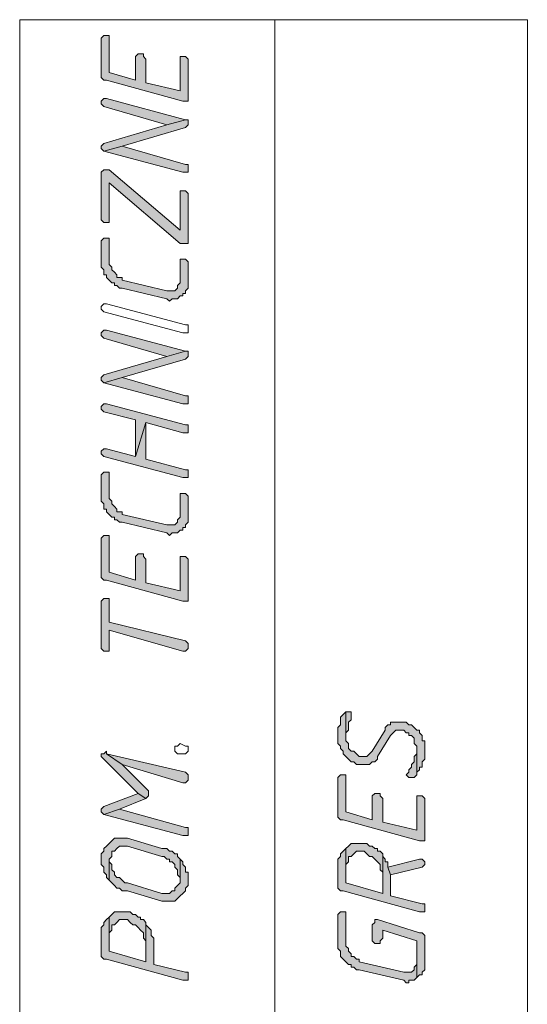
# Model space of a CAD drawing. Header units: inches. Extents: x 1504 to 12593, y -807 to 3183.
# Tile 143 of 256: x 5610 to 5692, y 1303 to 1461. Entities that reach past the tile are written whole.
import ezdxf

# ---------------------------------------------------------------- set-up
doc = ezdxf.new("R2010")
doc.units = ezdxf.units.IN
doc.header["$MEASUREMENT"] = 0
for name, color, linetype in [('at_Entity', 7, 'Continuous'), ('at_Rect', 7, 'Continuous'), ('at_Solid', 7, 'Continuous')]:
    doc.layers.add(name, color=color, linetype=linetype)

msp = doc.modelspace()

# ---------------------------------------------------------------- hatches: boundary and pattern name
at = {"layer": 'at_Solid', "lineweight": 15}
for points in [[(5623.12, 1457.87), (5623.12, 1452.38), (5623.12, 1451.95), (5623.54, 1451.54), (5623.96, 1451.54), (5636.21, 1448.15), (5637.06, 1448.15), (5637.06, 1454.92), (5636.63, 1455.33), (5635.79, 1455.33), (5635.79, 1449.84), (5630.3, 1451.11), (5630.3, 1454.92), (5629.88, 1455.33), (5629.88, 1455.76), (5629.03, 1455.76), (5628.61, 1455.33), (5628.61, 1451.54), (5624.38, 1452.8), (5624.38, 1458.71), (5623.54, 1458.71), (5623.12, 1458.29)], [(5623.12, 1447.73), (5623.54, 1447.31), (5633.68, 1444.36), (5636.63, 1445.2), (5623.96, 1448.58), (5623.54, 1448.58), (5623.12, 1448.15)], [(5623.12, 1440.55), (5623.54, 1440.13), (5626.5, 1440.97), (5636.63, 1443.93), (5637.06, 1444.36), (5637.06, 1444.77), (5637.06, 1445.2), (5636.63, 1445.2), (5633.68, 1444.36), (5623.54, 1441.39), (5623.12, 1440.97)], [(5623.54, 1440.13), (5636.21, 1436.75), (5637.06, 1436.75), (5637.06, 1437.59), (5637.06, 1438.02), (5636.63, 1438.02), (5626.5, 1440.97)], [(5623.12, 1436.33), (5623.12, 1429.15), (5623.54, 1428.72), (5624.38, 1428.72), (5624.38, 1429.15), (5624.38, 1435.06), (5635.79, 1425.34), (5637.06, 1425.34), (5637.06, 1433.37), (5636.63, 1433.79), (5635.79, 1433.79), (5635.79, 1427.46), (5624.38, 1437.17), (5623.54, 1437.17), (5623.12, 1436.75)], [(5623.12, 1425.34), (5623.12, 1421.54), (5623.54, 1421.12), (5623.54, 1420.28), (5623.96, 1420.28), (5623.96, 1419.85), (5624.38, 1419.43), (5624.81, 1419.01), (5625.23, 1419.01), (5625.23, 1418.59), (5625.65, 1418.59), (5626.07, 1418.16), (5626.5, 1418.16), (5633.68, 1416.47), (5634.1, 1416.05), (5634.52, 1416.47), (5635.37, 1416.47), (5635.79, 1416.9), (5636.21, 1416.9), (5636.21, 1417.32), (5636.63, 1417.32), (5636.63, 1417.74), (5637.06, 1418.16), (5637.06, 1422.39), (5636.63, 1422.81), (5635.79, 1422.81), (5635.79, 1419.43), (5635.79, 1419.01), (5635.37, 1418.59), (5635.37, 1418.16), (5634.94, 1417.74), (5633.68, 1417.74), (5626.5, 1419.43), (5626.5, 1419.85), (5625.65, 1419.85), (5625.65, 1420.28), (5625.23, 1420.7), (5624.81, 1421.12), (5624.81, 1421.54), (5624.38, 1421.97), (5624.38, 1426.19), (5623.54, 1426.19), (5623.12, 1425.77)], [(5623.12, 1410.56), (5623.54, 1410.14), (5633.68, 1407.18), (5636.63, 1408.03), (5623.96, 1411.41), (5623.54, 1411.41), (5623.12, 1410.98)], [(5623.12, 1403.38), (5623.54, 1402.96), (5626.5, 1403.8), (5636.63, 1406.76), (5637.06, 1407.18), (5637.06, 1407.6), (5637.06, 1408.03), (5636.63, 1408.03), (5633.68, 1407.18), (5623.54, 1404.23), (5623.12, 1403.8)], [(5623.54, 1402.96), (5636.21, 1399.58), (5637.06, 1399.58), (5637.06, 1400.42), (5637.06, 1400.85), (5636.63, 1400.85), (5626.5, 1403.8)], [(5623.12, 1398.73), (5623.54, 1398.31), (5628.61, 1397.04), (5628.61, 1391.13), (5630.3, 1396.62), (5636.21, 1394.93), (5637.06, 1394.93), (5637.06, 1395.78), (5637.06, 1396.2), (5636.63, 1396.2), (5623.96, 1399.58), (5623.54, 1399.58), (5623.12, 1399.16)], [(5623.12, 1391.55), (5623.54, 1391.13), (5636.21, 1387.75), (5637.06, 1387.75), (5637.06, 1388.6), (5637.06, 1389.02), (5636.63, 1389.02), (5630.3, 1390.71), (5630.3, 1396.62), (5628.61, 1391.13), (5623.96, 1392.39), (5623.54, 1392.39), (5623.12, 1391.98)], [(5623.12, 1387.75), (5623.12, 1383.95), (5623.54, 1383.52), (5623.54, 1382.68), (5623.96, 1382.68), (5623.96, 1382.26), (5624.38, 1381.84), (5624.81, 1381.42), (5625.23, 1381.42), (5625.23, 1380.99), (5625.65, 1380.99), (5626.07, 1380.57), (5626.5, 1380.57), (5633.68, 1378.88), (5634.1, 1378.46), (5634.52, 1378.88), (5635.37, 1378.88), (5635.79, 1379.3), (5636.21, 1379.3), (5636.21, 1379.73), (5636.63, 1379.73), (5636.63, 1380.15), (5637.06, 1380.57), (5637.06, 1384.79), (5636.63, 1385.22), (5635.79, 1385.22), (5635.79, 1381.84), (5635.79, 1381.42), (5635.37, 1380.99), (5635.37, 1380.57), (5634.94, 1380.15), (5633.68, 1380.15), (5626.5, 1381.84), (5626.5, 1382.26), (5625.65, 1382.26), (5625.65, 1382.68), (5625.23, 1383.11), (5624.81, 1383.52), (5624.81, 1383.95), (5624.38, 1384.37), (5624.38, 1388.6), (5623.54, 1388.6), (5623.12, 1388.17)], [(5623.12, 1377.61), (5623.12, 1372.12), (5623.12, 1371.7), (5623.54, 1371.28), (5623.96, 1371.28), (5636.21, 1367.9), (5637.06, 1367.9), (5637.06, 1374.65), (5636.63, 1375.08), (5635.79, 1375.08), (5635.79, 1369.59), (5630.3, 1370.86), (5630.3, 1374.65), (5629.88, 1375.08), (5629.88, 1375.5), (5629.03, 1375.5), (5628.61, 1375.08), (5628.61, 1371.28), (5624.38, 1372.55), (5624.38, 1378.46), (5623.54, 1378.46), (5623.12, 1378.04)], [(5623.12, 1367.47), (5623.12, 1360.29), (5623.54, 1359.87), (5624.38, 1359.87), (5624.38, 1360.29), (5624.38, 1363.25), (5636.21, 1359.87), (5636.63, 1359.87), (5637.06, 1360.29), (5637.06, 1360.72), (5637.06, 1361.14), (5636.63, 1361.56), (5624.38, 1364.52), (5624.38, 1368.32), (5623.54, 1368.32), (5623.12, 1367.9)], [(5661.14, 1346.36), (5661.14, 1345.09), (5661.55, 1344.66), (5661.55, 1344.24), (5661.98, 1343.82), (5661.98, 1343.4), (5662.4, 1342.98), (5662.82, 1342.55), (5663.24, 1342.13), (5663.67, 1342.13), (5664.09, 1341.71), (5666.2, 1341.71), (5666.63, 1342.13), (5667.05, 1342.13), (5667.47, 1342.55), (5667.47, 1342.98), (5669.58, 1346.36), (5670.01, 1346.78), (5670.42, 1347.2), (5671.7, 1347.2), (5672.11, 1346.78), (5672.54, 1346.78), (5672.54, 1346.36), (5672.96, 1346.36), (5673.38, 1345.94), (5673.38, 1345.09), (5673.81, 1344.66), (5673.81, 1340.02), (5673.81, 1340.44), (5674.23, 1340.86), (5674.23, 1341.29), (5674.65, 1341.29), (5674.65, 1342.13), (5675.07, 1342.55), (5675.07, 1345.51), (5674.65, 1345.51), (5674.65, 1346.36), (5674.23, 1346.78), (5674.23, 1347.2), (5673.81, 1347.2), (5673.38, 1347.63), (5672.96, 1348.04), (5672.54, 1348.04), (5672.11, 1348.47), (5669.58, 1348.47), (5669.58, 1348.04), (5669.16, 1348.04), (5668.74, 1347.63), (5668.74, 1347.2), (5666.63, 1343.82), (5666.2, 1343.4), (5665.78, 1342.98), (5664.52, 1342.98), (5664.09, 1343.4), (5663.67, 1343.82), (5663.24, 1343.82), (5662.82, 1344.24), (5662.82, 1345.09), (5662.4, 1345.51), (5662.4, 1350.16), (5661.98, 1349.73), (5661.55, 1349.31), (5661.55, 1348.04), (5661.14, 1347.63), (5661.14, 1346.78)], [(5662.4, 1350.16), (5662.4, 1345.94), (5662.4, 1346.78), (5662.82, 1347.2), (5662.82, 1348.47), (5663.24, 1348.89), (5663.24, 1349.31), (5663.24, 1350.16), (5662.82, 1350.16)], [(5623.12, 1342.98), (5623.54, 1342.55), (5629.03, 1337.06), (5630.3, 1336.22), (5630.72, 1336.64), (5630.72, 1337.06), (5630.72, 1337.48), (5626.5, 1341.71), (5623.96, 1343.4), (5623.96, 1343.82), (5623.54, 1343.4), (5623.12, 1343.4)], [(5672.11, 1340.02), (5672.54, 1339.6), (5673.38, 1339.6), (5673.81, 1340.02), (5673.81, 1344.24), (5673.81, 1343.4), (5673.38, 1342.98), (5673.38, 1342.13), (5672.96, 1341.71), (5672.96, 1341.29), (5672.54, 1340.86), (5672.54, 1340.44)], [(5623.96, 1343.4), (5626.5, 1341.71), (5636.21, 1338.76), (5636.63, 1338.76), (5637.06, 1339.17), (5637.06, 1339.6), (5637.06, 1340.02), (5636.63, 1340.44)], [(5661.14, 1339.17), (5661.14, 1333.68), (5661.14, 1333.26), (5661.55, 1332.84), (5661.98, 1332.84), (5674.23, 1329.46), (5675.07, 1329.46), (5675.07, 1336.22), (5674.65, 1336.64), (5673.81, 1336.64), (5673.81, 1331.15), (5668.32, 1332.42), (5668.32, 1336.22), (5667.89, 1336.64), (5667.89, 1337.06), (5667.05, 1337.06), (5666.63, 1336.64), (5666.63, 1332.84), (5662.4, 1334.1), (5662.4, 1340.02), (5661.55, 1340.02), (5661.14, 1339.6)], [(5623.12, 1334.1), (5623.54, 1333.68), (5626.07, 1334.53), (5630.3, 1336.22), (5629.03, 1337.06), (5623.54, 1334.95), (5623.12, 1334.53)], [(5623.54, 1333.68), (5636.21, 1330.3), (5637.06, 1330.3), (5637.06, 1331.15), (5637.06, 1331.57), (5636.63, 1331.57), (5626.07, 1334.53)], [(5623.12, 1326.5), (5623.12, 1325.66), (5623.54, 1325.24), (5623.54, 1324.39), (5623.96, 1323.97), (5623.96, 1323.55), (5624.38, 1323.12), (5624.38, 1326.5), (5624.81, 1326.92), (5624.81, 1327.77), (5625.23, 1327.77), (5625.65, 1328.19), (5626.07, 1328.61), (5627.34, 1328.61), (5632.83, 1326.92), (5633.25, 1326.92), (5633.68, 1326.5), (5634.1, 1326.5), (5634.1, 1326.08), (5634.52, 1326.08), (5634.94, 1325.66), (5634.94, 1325.24), (5635.37, 1324.81), (5635.37, 1323.97), (5635.79, 1323.55), (5635.79, 1323.12), (5635.79, 1326.5), (5635.37, 1326.92), (5635.37, 1327.35), (5634.94, 1327.35), (5634.52, 1327.77), (5634.1, 1327.77), (5633.68, 1328.19), (5632.83, 1328.19), (5627.34, 1329.88), (5625.23, 1329.88), (5624.81, 1329.46), (5624.38, 1329.04), (5623.96, 1328.61), (5623.54, 1328.19), (5623.54, 1327.77), (5623.12, 1327.35), (5623.12, 1326.92)], [(5661.14, 1325.66), (5661.14, 1322.28), (5661.14, 1321.86), (5661.55, 1321.43), (5661.98, 1321.43), (5674.23, 1318.06), (5675.07, 1318.06), (5675.07, 1318.9), (5675.07, 1319.32), (5674.65, 1319.32), (5669.58, 1320.59), (5669.58, 1323.97), (5669.16, 1325.24), (5669.16, 1326.08), (5668.74, 1326.08), (5668.74, 1326.5), (5668.32, 1326.92), (5668.32, 1327.35), (5668.32, 1321.01), (5662.4, 1322.7), (5662.4, 1328.19), (5661.98, 1327.77), (5661.55, 1327.35), (5661.55, 1326.92), (5661.14, 1326.5), (5661.14, 1326.08)], [(5662.4, 1328.19), (5662.4, 1325.66), (5662.82, 1326.08), (5662.82, 1326.92), (5663.24, 1326.92), (5663.67, 1327.35), (5664.09, 1327.77), (5665.36, 1327.77), (5665.78, 1327.35), (5666.2, 1326.92), (5666.63, 1326.92), (5667.05, 1326.5), (5667.47, 1326.08), (5667.89, 1325.66), (5667.89, 1324.81), (5668.32, 1324.39), (5668.32, 1321.01), (5668.32, 1327.35), (5667.89, 1327.77), (5667.47, 1327.77), (5667.47, 1328.19), (5667.05, 1328.19), (5666.63, 1328.61), (5666.2, 1328.61), (5665.78, 1329.04), (5663.24, 1329.04), (5662.82, 1328.61)], [(5624.38, 1323.12), (5624.81, 1322.7), (5625.23, 1322.28), (5625.65, 1321.86), (5626.07, 1321.86), (5626.5, 1321.43), (5627.34, 1321.43), (5632.83, 1319.74), (5634.94, 1319.74), (5635.37, 1320.17), (5635.79, 1320.59), (5636.21, 1321.01), (5636.63, 1321.43), (5636.63, 1321.86), (5637.06, 1322.28), (5637.06, 1323.12), (5637.06, 1324.39), (5636.63, 1324.39), (5636.63, 1325.24), (5636.21, 1325.66), (5636.21, 1326.08), (5635.79, 1326.5), (5635.79, 1323.12), (5635.79, 1322.7), (5635.37, 1322.28), (5634.94, 1321.86), (5634.94, 1321.43), (5634.52, 1321.43), (5634.1, 1321.01), (5632.83, 1321.01), (5627.34, 1322.7), (5626.92, 1322.7), (5626.5, 1323.12), (5626.07, 1323.55), (5625.65, 1323.55), (5625.23, 1323.97), (5625.23, 1324.39), (5624.81, 1324.81), (5624.81, 1325.66), (5624.38, 1326.08), (5624.38, 1326.5)], [(5669.16, 1325.24), (5669.58, 1323.97), (5674.65, 1325.24), (5675.07, 1325.66), (5675.07, 1326.08), (5674.65, 1326.5), (5674.23, 1326.5)], [(5623.12, 1314.68), (5623.12, 1311.3), (5623.12, 1310.87), (5623.54, 1310.45), (5623.96, 1310.45), (5636.21, 1307.07), (5637.06, 1307.07), (5637.06, 1307.92), (5637.06, 1308.34), (5636.63, 1308.34), (5631.57, 1309.61), (5631.57, 1313.83), (5631.14, 1314.25), (5631.14, 1315.1), (5630.72, 1315.52), (5630.3, 1315.94), (5630.3, 1316.36), (5630.3, 1310.03), (5624.38, 1311.72), (5624.38, 1317.21), (5623.96, 1316.79), (5623.54, 1316.36), (5623.54, 1315.94), (5623.12, 1315.52), (5623.12, 1315.1)], [(5624.38, 1317.21), (5624.38, 1314.68), (5624.81, 1315.1), (5624.81, 1315.94), (5625.23, 1315.94), (5625.65, 1316.36), (5626.07, 1316.79), (5627.34, 1316.79), (5627.76, 1316.36), (5628.19, 1315.94), (5628.61, 1315.94), (5629.03, 1315.52), (5629.45, 1315.1), (5629.88, 1314.68), (5629.88, 1313.83), (5630.3, 1313.41), (5630.3, 1310.03), (5630.3, 1316.36), (5629.88, 1316.79), (5629.45, 1316.79), (5629.45, 1317.21), (5629.03, 1317.21), (5628.61, 1317.63), (5628.19, 1317.63), (5627.76, 1318.06), (5625.23, 1318.06), (5624.81, 1317.63)], [(5661.14, 1317.21), (5661.14, 1312.14), (5661.55, 1311.72), (5661.55, 1310.87), (5661.98, 1310.45), (5662.4, 1310.03), (5662.82, 1309.61), (5663.24, 1309.61), (5663.24, 1309.18), (5663.67, 1309.18), (5664.09, 1308.76), (5664.52, 1308.76), (5671.7, 1307.07), (5672.11, 1306.65), (5672.54, 1306.65), (5672.54, 1307.07), (5673.38, 1307.07), (5673.81, 1307.5), (5673.81, 1310.03), (5673.81, 1309.61), (5673.38, 1309.18), (5673.38, 1308.76), (5672.96, 1308.34), (5671.7, 1308.34), (5664.52, 1310.03), (5664.52, 1310.45), (5664.09, 1310.45), (5663.67, 1310.87), (5663.24, 1310.87), (5663.24, 1311.3), (5662.82, 1311.72), (5662.82, 1312.14), (5662.4, 1312.56), (5662.4, 1318.06), (5661.55, 1318.06), (5661.14, 1317.63)], [(5666.63, 1315.94), (5666.63, 1313.41), (5667.05, 1312.99), (5667.89, 1312.99), (5667.89, 1313.41), (5668.32, 1313.83), (5668.32, 1315.1), (5673.81, 1313.41), (5673.81, 1307.5), (5674.23, 1307.92), (5674.65, 1307.92), (5674.65, 1308.34), (5675.07, 1308.76), (5675.07, 1313.83), (5675.07, 1314.25), (5674.65, 1314.68), (5674.23, 1314.68), (5667.47, 1316.79), (5667.05, 1316.79), (5667.05, 1316.36)]]:
    msp.add_hatch(color=7, dxfattribs=at).paths.add_polyline_path(points)

# ---------------------------------------------------------------- linework, layer by layer
at = {"layer": 'at_Entity', "color": 7, "lineweight": 15}
for p, q in [((5650.99, 1214.99), (5650.99, 1461.25)), ((5623.54, 1458.71), (5623.12, 1458.29)), ((5623.12, 1458.29), (5623.12, 1457.87)), ((5623.12, 1457.87), (5623.12, 1452.38)), ((5624.38, 1458.71), (5623.54, 1458.71)), ((5624.38, 1452.8), (5624.38, 1458.71)), ((5629.03, 1455.76), (5628.61, 1455.33)), ((5629.88, 1455.76), (5629.03, 1455.76)), ((5629.88, 1455.33), (5629.88, 1455.76)), ((5628.61, 1455.33), (5628.61, 1451.54)), ((5630.3, 1454.92), (5629.88, 1455.33)), ((5630.3, 1451.11), (5630.3, 1454.92)), ((5636.63, 1455.33), (5635.79, 1455.33)), ((5635.79, 1455.33), (5635.79, 1449.84)), ((5637.06, 1454.92), (5636.63, 1455.33)), ((5637.06, 1448.15), (5637.06, 1454.92)), ((5628.61, 1451.54), (5624.38, 1452.8)), ((5623.12, 1452.38), (5623.12, 1451.95)), ((5623.12, 1451.95), (5623.54, 1451.54)), ((5623.54, 1451.54), (5623.96, 1451.54)), ((5623.96, 1451.54), (5636.21, 1448.15)), ((5635.79, 1449.84), (5630.3, 1451.11)), ((5623.54, 1448.58), (5623.12, 1448.15)), ((5623.12, 1448.15), (5623.12, 1447.73)), ((5623.12, 1447.73), (5623.12, 1447.73)), ((5623.12, 1447.73), (5623.54, 1447.31)), ((5623.96, 1448.58), (5623.54, 1448.58)), ((5636.63, 1445.2), (5623.96, 1448.58)), ((5636.21, 1448.15), (5637.06, 1448.15)), ((5623.54, 1447.31), (5623.54, 1447.31)), ((5623.54, 1447.31), (5633.68, 1444.36)), ((5633.68, 1444.36), (5636.63, 1445.2)), ((5636.63, 1445.2), (5633.68, 1444.36)), ((5637.06, 1445.2), (5636.63, 1445.2)), ((5637.06, 1444.77), (5637.06, 1445.2)), ((5637.06, 1444.36), (5637.06, 1444.77)), ((5633.68, 1444.36), (5623.54, 1441.39)), ((5626.5, 1440.97), (5636.63, 1443.93)), ((5636.63, 1443.93), (5637.06, 1444.36)), ((5636.63, 1443.93), (5636.63, 1443.93)), ((5623.54, 1441.39), (5623.12, 1440.97)), ((5623.12, 1440.97), (5623.12, 1440.55)), ((5623.12, 1440.55), (5623.12, 1440.55)), ((5623.12, 1440.55), (5623.54, 1440.13)), ((5623.54, 1441.39), (5623.54, 1441.39)), ((5626.5, 1440.97), (5623.54, 1440.13)), ((5623.54, 1440.13), (5626.5, 1440.97)), ((5623.54, 1440.13), (5636.21, 1436.75)), ((5623.54, 1440.13), (5623.54, 1440.13)), ((5636.63, 1438.02), (5626.5, 1440.97)), ((5623.54, 1437.17), (5623.12, 1436.75)), ((5623.12, 1436.75), (5623.12, 1436.33)), ((5624.38, 1437.17), (5623.54, 1437.17)), ((5635.79, 1427.46), (5624.38, 1437.17)), ((5636.21, 1436.75), (5637.06, 1436.75)), ((5637.06, 1438.02), (5636.63, 1438.02)), ((5637.06, 1437.59), (5637.06, 1438.02)), ((5637.06, 1436.75), (5637.06, 1437.59)), ((5623.12, 1436.33), (5623.12, 1429.15)), ((5624.38, 1429.15), (5624.38, 1435.06)), ((5624.38, 1435.06), (5635.79, 1425.34)), ((5636.63, 1433.79), (5635.79, 1433.79)), ((5635.79, 1433.79), (5635.79, 1427.46)), ((5637.06, 1433.37), (5636.63, 1433.79)), ((5637.06, 1425.34), (5637.06, 1433.37)), ((5637.06, 1433.37), (5637.06, 1433.37)), ((5623.12, 1429.15), (5623.12, 1429.15)), ((5623.12, 1429.15), (5623.54, 1428.72)), ((5624.38, 1428.72), (5624.38, 1429.15)), ((5623.54, 1428.72), (5624.38, 1428.72)), ((5623.54, 1426.19), (5623.12, 1425.77)), ((5623.12, 1425.77), (5623.12, 1425.34)), ((5624.38, 1426.19), (5623.54, 1426.19)), ((5624.38, 1421.97), (5624.38, 1426.19)), ((5623.12, 1425.34), (5623.12, 1421.54)), ((5635.79, 1425.34), (5637.06, 1425.34)), ((5636.63, 1422.81), (5635.79, 1422.81)), ((5635.79, 1422.81), (5635.79, 1419.43)), ((5637.06, 1422.39), (5636.63, 1422.81)), ((5623.12, 1421.54), (5623.54, 1421.12)), ((5623.54, 1421.12), (5623.54, 1420.28)), ((5624.81, 1421.54), (5624.38, 1421.97)), ((5624.81, 1421.12), (5624.81, 1421.54)), ((5625.23, 1420.7), (5624.81, 1421.12)), ((5637.06, 1418.16), (5637.06, 1422.39)), ((5623.54, 1420.28), (5623.96, 1420.28)), ((5623.96, 1420.28), (5623.96, 1419.85)), ((5623.96, 1419.85), (5624.38, 1419.43)), ((5624.38, 1419.43), (5624.38, 1419.43)), ((5624.38, 1419.43), (5624.81, 1419.01)), ((5625.65, 1420.28), (5625.23, 1420.7)), ((5625.23, 1420.7), (5625.23, 1420.7)), ((5625.65, 1419.85), (5625.65, 1420.28)), ((5626.5, 1419.85), (5625.65, 1419.85)), ((5626.5, 1419.43), (5626.5, 1419.85)), ((5633.68, 1417.74), (5626.5, 1419.43)), ((5635.79, 1419.43), (5635.79, 1419.01)), ((5624.81, 1419.01), (5625.23, 1419.01)), ((5625.23, 1419.01), (5625.23, 1418.59)), ((5625.23, 1418.59), (5625.65, 1418.59)), ((5625.65, 1418.59), (5626.07, 1418.16)), ((5626.07, 1418.16), (5626.5, 1418.16)), ((5626.5, 1418.16), (5633.68, 1416.47)), ((5634.94, 1417.74), (5633.68, 1417.74)), ((5635.37, 1418.16), (5634.94, 1417.74)), ((5635.79, 1419.01), (5635.37, 1418.59)), ((5635.37, 1418.59), (5635.37, 1418.16)), ((5635.37, 1418.16), (5635.37, 1418.16)), ((5636.63, 1417.74), (5637.06, 1418.16)), ((5636.63, 1417.32), (5636.63, 1417.74)), ((5633.68, 1416.47), (5633.68, 1416.47)), ((5633.68, 1416.47), (5634.1, 1416.05)), ((5634.1, 1416.05), (5634.52, 1416.47)), ((5634.52, 1416.47), (5635.37, 1416.47)), ((5635.37, 1416.47), (5635.79, 1416.9)), ((5635.79, 1416.9), (5636.21, 1416.9)), ((5636.21, 1416.9), (5636.21, 1417.32)), ((5636.21, 1417.32), (5636.63, 1417.32)), ((5623.12, 1415.21), (5623.54, 1415.63)), ((5623.12, 1414.79), (5623.12, 1415.21)), ((5623.54, 1414.36), (5623.12, 1414.79)), ((5623.54, 1415.63), (5623.96, 1415.63)), ((5623.96, 1415.63), (5636.63, 1412.25)), ((5623.96, 1415.63), (5623.96, 1415.63)), ((5634.1, 1416.05), (5634.1, 1416.05)), ((5636.21, 1410.98), (5623.54, 1414.36)), ((5623.54, 1414.36), (5623.54, 1414.36)), ((5623.54, 1411.41), (5623.12, 1410.98)), ((5623.96, 1411.41), (5623.54, 1411.41)), ((5636.63, 1408.03), (5623.96, 1411.41)), ((5636.63, 1412.25), (5637.06, 1412.25)), ((5637.06, 1412.25), (5637.06, 1411.83)), ((5637.06, 1411.83), (5637.06, 1410.98)), ((5623.12, 1410.98), (5623.12, 1410.56)), ((5623.12, 1410.56), (5623.12, 1410.56)), ((5623.12, 1410.56), (5623.54, 1410.14)), ((5623.54, 1410.14), (5623.54, 1410.14)), ((5623.54, 1410.14), (5633.68, 1407.18)), ((5637.06, 1410.98), (5636.21, 1410.98)), ((5633.68, 1407.18), (5623.54, 1404.23)), ((5626.5, 1403.8), (5636.63, 1406.76)), ((5633.68, 1407.18), (5636.63, 1408.03)), ((5636.63, 1408.03), (5633.68, 1407.18)), ((5637.06, 1408.03), (5636.63, 1408.03)), ((5636.63, 1406.76), (5637.06, 1407.18)), ((5636.63, 1406.76), (5636.63, 1406.76)), ((5637.06, 1407.6), (5637.06, 1408.03)), ((5637.06, 1407.18), (5637.06, 1407.6)), ((5623.54, 1404.23), (5623.12, 1403.8)), ((5623.12, 1403.8), (5623.12, 1403.38)), ((5623.54, 1404.23), (5623.54, 1404.23)), ((5626.5, 1403.8), (5623.54, 1402.96)), ((5623.54, 1402.96), (5626.5, 1403.8)), ((5636.63, 1400.85), (5626.5, 1403.8)), ((5623.12, 1403.38), (5623.12, 1403.38)), ((5623.12, 1403.38), (5623.54, 1402.96)), ((5623.54, 1402.96), (5636.21, 1399.58)), ((5623.54, 1402.96), (5623.54, 1402.96)), ((5637.06, 1400.85), (5636.63, 1400.85)), ((5637.06, 1400.42), (5637.06, 1400.85)), ((5637.06, 1399.58), (5637.06, 1400.42)), ((5623.54, 1399.58), (5623.12, 1399.16)), ((5623.12, 1399.16), (5623.12, 1398.73)), ((5623.12, 1398.73), (5623.12, 1398.73)), ((5623.12, 1398.73), (5623.54, 1398.31)), ((5623.96, 1399.58), (5623.54, 1399.58)), ((5636.63, 1396.2), (5623.96, 1399.58)), ((5636.21, 1399.58), (5637.06, 1399.58)), ((5623.54, 1398.31), (5623.54, 1398.31)), ((5623.54, 1398.31), (5628.61, 1397.04)), ((5628.61, 1397.04), (5628.61, 1391.13)), ((5628.61, 1391.13), (5630.3, 1396.62)), ((5630.3, 1396.62), (5628.61, 1391.13)), ((5630.3, 1396.62), (5636.21, 1394.93)), ((5630.3, 1390.71), (5630.3, 1396.62)), ((5637.06, 1396.2), (5636.63, 1396.2)), ((5637.06, 1395.78), (5637.06, 1396.2)), ((5637.06, 1394.93), (5637.06, 1395.78)), ((5636.21, 1394.93), (5637.06, 1394.93)), ((5623.54, 1392.39), (5623.12, 1391.98)), ((5623.12, 1391.98), (5623.12, 1391.55)), ((5623.12, 1391.55), (5623.12, 1391.55)), ((5623.12, 1391.55), (5623.54, 1391.13)), ((5623.96, 1392.39), (5623.54, 1392.39)), ((5623.54, 1391.13), (5623.54, 1391.13)), ((5623.54, 1391.13), (5636.21, 1387.75)), ((5628.61, 1391.13), (5623.96, 1392.39)), ((5636.63, 1389.02), (5630.3, 1390.71)), ((5623.54, 1388.6), (5623.12, 1388.17)), ((5623.12, 1388.17), (5623.12, 1387.75)), ((5623.12, 1387.75), (5623.12, 1383.95)), ((5624.38, 1388.6), (5623.54, 1388.6)), ((5624.38, 1384.37), (5624.38, 1388.6)), ((5636.21, 1387.75), (5637.06, 1387.75)), ((5637.06, 1389.02), (5636.63, 1389.02)), ((5637.06, 1388.6), (5637.06, 1389.02)), ((5637.06, 1387.75), (5637.06, 1388.6)), ((5636.63, 1385.22), (5635.79, 1385.22)), ((5635.79, 1385.22), (5635.79, 1381.84)), ((5637.06, 1384.79), (5636.63, 1385.22)), ((5637.06, 1380.57), (5637.06, 1384.79)), ((5623.12, 1383.95), (5623.54, 1383.52)), ((5623.54, 1383.52), (5623.54, 1382.68)), ((5624.81, 1383.95), (5624.38, 1384.37)), ((5624.81, 1383.52), (5624.81, 1383.95)), ((5625.23, 1383.11), (5624.81, 1383.52)), ((5625.65, 1382.68), (5625.23, 1383.11)), ((5625.23, 1383.11), (5625.23, 1383.11)), ((5623.54, 1382.68), (5623.96, 1382.68)), ((5623.96, 1382.68), (5623.96, 1382.26)), ((5623.96, 1382.26), (5624.38, 1381.84)), ((5624.38, 1381.84), (5624.38, 1381.84)), ((5624.38, 1381.84), (5624.81, 1381.42)), ((5624.81, 1381.42), (5625.23, 1381.42)), ((5625.23, 1381.42), (5625.23, 1380.99)), ((5625.65, 1382.26), (5625.65, 1382.68)), ((5626.5, 1382.26), (5625.65, 1382.26)), ((5626.5, 1381.84), (5626.5, 1382.26)), ((5633.68, 1380.15), (5626.5, 1381.84)), ((5635.79, 1381.42), (5635.37, 1380.99)), ((5635.79, 1381.84), (5635.79, 1381.42)), ((5625.23, 1380.99), (5625.65, 1380.99)), ((5625.65, 1380.99), (5626.07, 1380.57)), ((5626.07, 1380.57), (5626.5, 1380.57)), ((5626.5, 1380.57), (5633.68, 1378.88)), ((5634.94, 1380.15), (5633.68, 1380.15)), ((5635.37, 1380.57), (5634.94, 1380.15)), ((5635.37, 1380.99), (5635.37, 1380.57)), ((5635.37, 1380.57), (5635.37, 1380.57)), ((5636.63, 1380.15), (5637.06, 1380.57)), ((5636.63, 1379.73), (5636.63, 1380.15)), ((5623.54, 1378.46), (5623.12, 1378.04)), ((5624.38, 1378.46), (5623.54, 1378.46)), ((5624.38, 1372.55), (5624.38, 1378.46)), ((5633.68, 1378.88), (5633.68, 1378.88)), ((5633.68, 1378.88), (5634.1, 1378.46)), ((5634.1, 1378.46), (5634.52, 1378.88)), ((5634.1, 1378.46), (5634.1, 1378.46)), ((5634.52, 1378.88), (5635.37, 1378.88)), ((5635.37, 1378.88), (5635.79, 1379.3)), ((5635.79, 1379.3), (5636.21, 1379.3)), ((5636.21, 1379.3), (5636.21, 1379.73)), ((5636.21, 1379.73), (5636.63, 1379.73)), ((5623.12, 1378.04), (5623.12, 1377.61)), ((5623.12, 1377.61), (5623.12, 1372.12)), ((5629.03, 1375.5), (5628.61, 1375.08)), ((5628.61, 1375.08), (5628.61, 1371.28)), ((5629.88, 1375.5), (5629.03, 1375.5)), ((5629.88, 1375.08), (5629.88, 1375.5)), ((5630.3, 1374.65), (5629.88, 1375.08)), ((5636.63, 1375.08), (5635.79, 1375.08)), ((5635.79, 1375.08), (5635.79, 1369.59)), ((5637.06, 1374.65), (5636.63, 1375.08)), ((5630.3, 1370.86), (5630.3, 1374.65)), ((5637.06, 1367.9), (5637.06, 1374.65)), ((5623.12, 1372.12), (5623.12, 1371.7)), ((5628.61, 1371.28), (5624.38, 1372.55)), ((5623.12, 1371.7), (5623.54, 1371.28)), ((5623.54, 1371.28), (5623.96, 1371.28)), ((5623.96, 1371.28), (5636.21, 1367.9)), ((5635.79, 1369.59), (5630.3, 1370.86)), ((5623.54, 1368.32), (5623.12, 1367.9)), ((5623.12, 1367.9), (5623.12, 1367.47)), ((5623.12, 1367.47), (5623.12, 1360.29)), ((5624.38, 1368.32), (5623.54, 1368.32)), ((5624.38, 1364.52), (5624.38, 1368.32)), ((5636.21, 1367.9), (5637.06, 1367.9)), ((5636.63, 1361.56), (5624.38, 1364.52)), ((5624.38, 1360.29), (5624.38, 1363.25)), ((5624.38, 1363.25), (5636.21, 1359.87)), ((5637.06, 1361.14), (5636.63, 1361.56)), ((5637.06, 1360.72), (5637.06, 1361.14)), ((5623.12, 1360.29), (5623.12, 1360.29)), ((5623.12, 1360.29), (5623.54, 1359.87)), ((5623.54, 1359.87), (5624.38, 1359.87)), ((5624.38, 1359.87), (5624.38, 1360.29)), ((5636.21, 1359.87), (5636.63, 1359.87)), ((5636.63, 1359.87), (5637.06, 1360.29)), ((5637.06, 1360.29), (5637.06, 1360.72)), ((5661.98, 1349.73), (5661.55, 1349.31)), ((5662.4, 1350.16), (5661.98, 1349.73)), ((5661.98, 1349.73), (5661.98, 1349.73)), ((5662.4, 1350.16), (5662.4, 1345.94)), ((5662.82, 1350.16), (5662.4, 1350.16)), ((5662.4, 1345.51), (5662.4, 1350.16)), ((5662.4, 1350.16), (5662.4, 1350.16)), ((5663.24, 1350.16), (5662.82, 1350.16)), ((5663.24, 1349.31), (5663.24, 1350.16)), ((5661.55, 1349.31), (5661.55, 1348.04)), ((5662.82, 1348.47), (5663.24, 1348.89)), ((5662.82, 1347.2), (5662.82, 1348.47)), ((5663.24, 1348.89), (5663.24, 1349.31)), ((5672.11, 1348.47), (5669.58, 1348.47)), ((5669.58, 1348.47), (5669.58, 1348.04)), ((5672.54, 1348.04), (5672.11, 1348.47)), ((5661.55, 1348.04), (5661.14, 1347.63)), ((5661.14, 1347.63), (5661.14, 1346.78)), ((5661.14, 1346.78), (5661.14, 1346.36)), ((5662.4, 1346.78), (5662.82, 1347.2)), ((5662.4, 1345.94), (5662.4, 1346.78)), ((5668.74, 1347.2), (5666.63, 1343.82)), ((5669.16, 1348.04), (5668.74, 1347.63)), ((5668.74, 1347.63), (5668.74, 1347.2)), ((5669.58, 1348.04), (5669.16, 1348.04)), ((5669.58, 1346.36), (5670.01, 1346.78)), ((5670.01, 1346.78), (5670.42, 1347.2)), ((5670.01, 1346.78), (5670.01, 1346.78)), ((5670.42, 1347.2), (5671.7, 1347.2)), ((5671.7, 1347.2), (5672.11, 1346.78)), ((5672.11, 1346.78), (5672.54, 1346.78)), ((5672.96, 1348.04), (5672.54, 1348.04)), ((5672.54, 1346.78), (5672.54, 1346.36)), ((5673.38, 1347.63), (5672.96, 1348.04)), ((5673.81, 1347.2), (5673.38, 1347.63)), ((5673.38, 1347.63), (5673.38, 1347.63)), ((5674.23, 1347.2), (5673.81, 1347.2)), ((5674.23, 1346.78), (5674.23, 1347.2)), ((5674.65, 1346.36), (5674.23, 1346.78)), ((5635.37, 1344.66), (5635.79, 1345.09)), ((5635.79, 1345.09), (5635.79, 1345.09)), ((5635.79, 1345.09), (5636.63, 1344.66)), ((5661.14, 1346.36), (5661.14, 1345.09)), ((5661.14, 1345.09), (5661.55, 1344.66)), ((5662.82, 1345.09), (5662.4, 1345.51)), ((5662.82, 1344.24), (5662.82, 1345.09)), ((5667.47, 1342.98), (5669.58, 1346.36)), ((5672.54, 1346.36), (5672.96, 1346.36)), ((5672.96, 1346.36), (5673.38, 1345.94)), ((5673.38, 1345.94), (5673.38, 1345.09)), ((5673.38, 1345.09), (5673.81, 1344.66)), ((5674.65, 1345.51), (5674.65, 1346.36)), ((5675.07, 1345.51), (5674.65, 1345.51)), ((5675.07, 1342.55), (5675.07, 1345.51)), ((5623.96, 1343.82), (5623.54, 1343.4)), ((5623.96, 1343.4), (5623.96, 1343.82)), ((5634.94, 1344.24), (5634.94, 1344.66)), ((5634.94, 1344.66), (5635.37, 1344.66)), ((5634.94, 1343.82), (5634.94, 1344.24)), ((5635.37, 1343.4), (5634.94, 1343.82)), ((5636.63, 1344.66), (5637.06, 1344.66)), ((5637.06, 1343.82), (5636.63, 1343.4)), ((5637.06, 1344.66), (5637.06, 1344.24)), ((5637.06, 1344.24), (5637.06, 1343.82)), ((5661.55, 1344.66), (5661.55, 1344.24)), ((5661.55, 1344.24), (5661.55, 1344.24)), ((5661.55, 1344.24), (5661.98, 1343.82)), ((5661.98, 1343.82), (5661.98, 1343.4)), ((5663.24, 1343.82), (5662.82, 1344.24)), ((5663.67, 1343.82), (5663.24, 1343.82)), ((5664.09, 1343.4), (5663.67, 1343.82)), ((5666.63, 1343.82), (5666.2, 1343.4)), ((5673.81, 1344.66), (5673.81, 1340.02)), ((5673.81, 1340.02), (5673.81, 1344.24)), ((5673.81, 1344.24), (5673.81, 1343.4)), ((5623.54, 1343.4), (5623.12, 1343.4)), ((5623.12, 1343.4), (5623.12, 1342.98)), ((5623.12, 1342.98), (5623.12, 1342.98)), ((5623.12, 1342.98), (5623.54, 1342.55)), ((5623.54, 1342.55), (5629.03, 1337.06)), ((5623.96, 1343.4), (5626.5, 1341.71)), ((5636.63, 1340.44), (5623.96, 1343.4)), ((5626.5, 1341.71), (5623.96, 1343.4)), ((5636.21, 1343.4), (5635.37, 1343.4)), ((5636.63, 1343.4), (5636.21, 1343.4)), ((5636.21, 1343.4), (5636.21, 1343.4)), ((5661.98, 1343.4), (5662.4, 1342.98)), ((5662.4, 1342.98), (5662.4, 1342.98)), ((5662.4, 1342.98), (5662.82, 1342.55)), ((5662.82, 1342.55), (5662.82, 1342.55)), ((5662.82, 1342.55), (5663.24, 1342.13)), ((5663.24, 1342.13), (5663.67, 1342.13)), ((5663.67, 1342.13), (5664.09, 1341.71)), ((5664.52, 1342.98), (5664.09, 1343.4)), ((5664.09, 1343.4), (5664.09, 1343.4)), ((5665.78, 1342.98), (5664.52, 1342.98)), ((5666.2, 1343.4), (5665.78, 1342.98)), ((5666.2, 1343.4), (5666.2, 1343.4)), ((5666.2, 1341.71), (5666.63, 1342.13)), ((5666.63, 1342.13), (5667.05, 1342.13)), ((5667.05, 1342.13), (5667.47, 1342.55)), ((5667.47, 1342.55), (5667.47, 1342.98)), ((5673.38, 1342.13), (5672.96, 1341.71)), ((5673.81, 1343.4), (5673.38, 1342.98)), ((5673.38, 1342.98), (5673.38, 1342.13)), ((5674.65, 1342.13), (5675.07, 1342.55)), ((5674.65, 1341.29), (5674.65, 1342.13)), ((5626.5, 1341.71), (5636.21, 1338.76)), ((5630.72, 1337.48), (5626.5, 1341.71)), ((5637.06, 1340.02), (5636.63, 1340.44)), ((5664.09, 1341.71), (5666.2, 1341.71)), ((5672.54, 1340.44), (5672.11, 1340.02)), ((5672.96, 1341.29), (5672.54, 1340.86)), ((5672.54, 1340.86), (5672.54, 1340.44)), ((5672.54, 1340.44), (5672.54, 1340.44)), ((5672.96, 1341.71), (5672.96, 1341.29)), ((5673.81, 1340.44), (5674.23, 1340.86)), ((5673.81, 1340.02), (5673.81, 1340.44)), ((5674.23, 1340.86), (5674.23, 1341.29)), ((5674.23, 1341.29), (5674.65, 1341.29)), ((5636.21, 1338.76), (5636.63, 1338.76)), ((5636.63, 1338.76), (5637.06, 1339.17)), ((5637.06, 1339.6), (5637.06, 1340.02)), ((5637.06, 1339.17), (5637.06, 1339.6)), ((5661.55, 1340.02), (5661.14, 1339.6)), ((5661.14, 1339.6), (5661.14, 1339.17)), ((5661.14, 1339.17), (5661.14, 1333.68)), ((5662.4, 1340.02), (5661.55, 1340.02)), ((5662.4, 1334.1), (5662.4, 1340.02)), ((5672.11, 1340.02), (5672.11, 1340.02)), ((5672.11, 1340.02), (5672.54, 1339.6)), ((5672.54, 1339.6), (5673.38, 1339.6)), ((5673.38, 1339.6), (5673.81, 1340.02)), ((5630.72, 1337.06), (5630.72, 1337.48)), ((5629.03, 1337.06), (5623.54, 1334.95)), ((5626.07, 1334.53), (5630.3, 1336.22)), ((5629.03, 1337.06), (5630.3, 1336.22)), ((5630.3, 1336.22), (5629.03, 1337.06)), ((5630.3, 1336.22), (5630.72, 1336.64)), ((5630.72, 1336.64), (5630.72, 1337.06)), ((5667.05, 1337.06), (5666.63, 1336.64)), ((5666.63, 1336.64), (5666.63, 1332.84)), ((5667.89, 1337.06), (5667.05, 1337.06)), ((5667.89, 1336.64), (5667.89, 1337.06)), ((5668.32, 1336.22), (5667.89, 1336.64)), ((5668.32, 1332.42), (5668.32, 1336.22)), ((5674.65, 1336.64), (5673.81, 1336.64)), ((5673.81, 1336.64), (5673.81, 1331.15)), ((5675.07, 1336.22), (5674.65, 1336.64)), ((5675.07, 1329.46), (5675.07, 1336.22)), ((5623.54, 1334.95), (5623.12, 1334.53)), ((5623.12, 1334.53), (5623.12, 1334.1)), ((5623.12, 1334.1), (5623.12, 1334.1)), ((5623.12, 1334.1), (5623.54, 1333.68)), ((5623.54, 1334.95), (5623.54, 1334.95)), ((5626.07, 1334.53), (5623.54, 1333.68)), ((5623.54, 1333.68), (5626.07, 1334.53)), ((5636.63, 1331.57), (5626.07, 1334.53)), ((5666.63, 1332.84), (5662.4, 1334.1)), ((5623.54, 1333.68), (5636.21, 1330.3)), ((5623.54, 1333.68), (5623.54, 1333.68)), ((5661.14, 1333.68), (5661.14, 1333.26)), ((5661.14, 1333.26), (5661.55, 1332.84)), ((5661.55, 1332.84), (5661.98, 1332.84)), ((5661.98, 1332.84), (5674.23, 1329.46)), ((5673.81, 1331.15), (5668.32, 1332.42)), ((5637.06, 1331.57), (5636.63, 1331.57)), ((5637.06, 1331.15), (5637.06, 1331.57)), ((5637.06, 1330.3), (5637.06, 1331.15)), ((5624.81, 1329.46), (5624.38, 1329.04)), ((5625.23, 1329.88), (5624.81, 1329.46)), ((5624.81, 1329.46), (5624.81, 1329.46)), ((5627.34, 1329.88), (5625.23, 1329.88)), ((5632.83, 1328.19), (5627.34, 1329.88)), ((5636.21, 1330.3), (5637.06, 1330.3)), ((5674.23, 1329.46), (5675.07, 1329.46)), ((5623.54, 1327.77), (5623.12, 1327.35)), ((5623.96, 1328.61), (5623.54, 1328.19)), ((5623.54, 1328.19), (5623.54, 1327.77)), ((5624.38, 1329.04), (5623.96, 1328.61)), ((5623.96, 1328.61), (5623.96, 1328.61)), ((5624.81, 1326.92), (5624.81, 1327.77)), ((5624.81, 1327.77), (5625.23, 1327.77)), ((5625.23, 1327.77), (5625.65, 1328.19)), ((5625.65, 1328.19), (5626.07, 1328.61)), ((5625.65, 1328.19), (5625.65, 1328.19)), ((5626.07, 1328.61), (5627.34, 1328.61)), ((5627.34, 1328.61), (5632.83, 1326.92)), ((5633.68, 1328.19), (5632.83, 1328.19)), ((5634.1, 1327.77), (5633.68, 1328.19)), ((5634.52, 1327.77), (5634.1, 1327.77)), ((5634.94, 1327.35), (5634.52, 1327.77)), ((5661.98, 1327.77), (5661.55, 1327.35)), ((5662.4, 1328.19), (5661.98, 1327.77)), ((5661.98, 1327.77), (5661.98, 1327.77)), ((5662.82, 1328.61), (5662.4, 1328.19)), ((5662.4, 1328.19), (5662.4, 1325.66)), ((5662.4, 1322.7), (5662.4, 1328.19)), ((5663.24, 1329.04), (5662.82, 1328.61)), ((5662.82, 1328.61), (5662.82, 1328.61)), ((5665.78, 1329.04), (5663.24, 1329.04)), ((5663.67, 1327.35), (5664.09, 1327.77)), ((5664.09, 1327.77), (5665.36, 1327.77)), ((5665.36, 1327.77), (5665.78, 1327.35)), ((5666.2, 1328.61), (5665.78, 1329.04)), ((5666.63, 1328.61), (5666.2, 1328.61)), ((5667.05, 1328.19), (5666.63, 1328.61)), ((5667.47, 1328.19), (5667.05, 1328.19)), ((5667.47, 1327.77), (5667.47, 1328.19)), ((5667.89, 1327.77), (5667.47, 1327.77)), ((5668.32, 1327.35), (5667.89, 1327.77)), ((5623.12, 1327.35), (5623.12, 1326.92)), ((5623.12, 1326.92), (5623.12, 1326.5)), ((5623.12, 1326.5), (5623.12, 1325.66)), ((5624.38, 1326.5), (5624.81, 1326.92)), ((5624.38, 1326.08), (5624.38, 1326.5)), ((5624.38, 1326.5), (5624.38, 1323.12)), ((5624.38, 1323.12), (5624.38, 1326.5)), ((5624.38, 1326.5), (5624.38, 1326.5)), ((5624.81, 1325.66), (5624.38, 1326.08)), ((5632.83, 1326.92), (5633.25, 1326.92)), ((5633.25, 1326.92), (5633.68, 1326.5)), ((5633.68, 1326.5), (5634.1, 1326.5)), ((5634.1, 1326.5), (5634.1, 1326.08)), ((5634.1, 1326.08), (5634.52, 1326.08)), ((5634.52, 1326.08), (5634.94, 1325.66)), ((5635.37, 1327.35), (5634.94, 1327.35)), ((5635.37, 1326.92), (5635.37, 1327.35)), ((5635.79, 1326.5), (5635.37, 1326.92)), ((5636.21, 1326.08), (5635.79, 1326.5)), ((5635.79, 1326.5), (5635.79, 1323.12)), ((5635.79, 1323.12), (5635.79, 1326.5)), ((5636.21, 1325.66), (5636.21, 1326.08)), ((5661.55, 1326.92), (5661.14, 1326.5)), ((5661.14, 1326.5), (5661.14, 1326.08)), ((5661.14, 1326.08), (5661.14, 1325.66)), ((5661.55, 1327.35), (5661.55, 1326.92)), ((5662.4, 1325.66), (5662.82, 1326.08)), ((5662.82, 1326.08), (5662.82, 1326.92)), ((5662.82, 1326.92), (5663.24, 1326.92)), ((5663.24, 1326.92), (5663.67, 1327.35)), ((5663.67, 1327.35), (5663.67, 1327.35)), ((5665.78, 1327.35), (5665.78, 1327.35)), ((5665.78, 1327.35), (5666.2, 1326.92)), ((5666.2, 1326.92), (5666.63, 1326.92)), ((5666.63, 1326.92), (5667.05, 1326.5)), ((5667.05, 1326.5), (5667.47, 1326.08)), ((5667.47, 1326.08), (5667.47, 1326.08)), ((5667.47, 1326.08), (5667.89, 1325.66)), ((5668.32, 1321.01), (5668.32, 1327.35)), ((5668.32, 1326.92), (5668.32, 1327.35)), ((5668.32, 1327.35), (5668.32, 1321.01)), ((5668.74, 1326.5), (5668.32, 1326.92)), ((5668.74, 1326.08), (5668.74, 1326.5)), ((5669.16, 1326.08), (5668.74, 1326.08)), ((5674.23, 1326.5), (5669.16, 1325.24)), ((5669.16, 1325.24), (5669.16, 1326.08)), ((5674.65, 1326.5), (5674.23, 1326.5)), ((5675.07, 1326.08), (5674.65, 1326.5)), ((5675.07, 1325.66), (5675.07, 1326.08)), ((5675.07, 1326.08), (5675.07, 1326.08)), ((5623.12, 1325.66), (5623.54, 1325.24)), ((5623.54, 1325.24), (5623.54, 1324.39)), ((5624.81, 1324.81), (5624.81, 1325.66)), ((5625.23, 1324.39), (5624.81, 1324.81)), ((5634.94, 1325.66), (5634.94, 1325.24)), ((5634.94, 1325.24), (5635.37, 1324.81)), ((5635.37, 1324.81), (5635.37, 1323.97)), ((5636.63, 1325.24), (5636.21, 1325.66)), ((5636.63, 1324.39), (5636.63, 1325.24)), ((5661.14, 1325.66), (5661.14, 1322.28)), ((5662.4, 1325.66), (5662.4, 1325.66)), ((5667.89, 1325.66), (5667.89, 1324.81)), ((5667.89, 1324.81), (5668.32, 1324.39)), ((5669.16, 1325.24), (5669.58, 1323.97)), ((5669.58, 1323.97), (5669.16, 1325.24)), ((5669.58, 1323.97), (5674.65, 1325.24)), ((5674.65, 1325.24), (5675.07, 1325.66)), ((5674.65, 1325.24), (5674.65, 1325.24)), ((5623.54, 1324.39), (5623.96, 1323.97)), ((5623.96, 1323.97), (5623.96, 1323.55)), ((5623.96, 1323.55), (5624.38, 1323.12)), ((5624.38, 1323.12), (5624.81, 1322.7)), ((5625.23, 1323.97), (5625.23, 1324.39)), ((5625.65, 1323.55), (5625.23, 1323.97)), ((5626.07, 1323.55), (5625.65, 1323.55)), ((5626.5, 1323.12), (5626.07, 1323.55)), ((5626.92, 1322.7), (5626.5, 1323.12)), ((5626.5, 1323.12), (5626.5, 1323.12)), ((5635.37, 1323.97), (5635.79, 1323.55)), ((5635.79, 1323.55), (5635.79, 1323.12)), ((5635.79, 1323.12), (5635.79, 1322.7)), ((5637.06, 1324.39), (5636.63, 1324.39)), ((5637.06, 1323.12), (5637.06, 1324.39)), ((5637.06, 1322.28), (5637.06, 1323.12)), ((5668.32, 1324.39), (5668.32, 1321.01)), ((5669.58, 1320.59), (5669.58, 1323.97)), ((5624.81, 1322.7), (5625.23, 1322.28)), ((5625.23, 1322.28), (5625.23, 1322.28)), ((5625.23, 1322.28), (5625.65, 1321.86)), ((5625.65, 1321.86), (5626.07, 1321.86)), ((5626.07, 1321.86), (5626.5, 1321.43)), ((5626.5, 1321.43), (5627.34, 1321.43)), ((5627.34, 1322.7), (5626.92, 1322.7)), ((5632.83, 1321.01), (5627.34, 1322.7)), ((5627.34, 1321.43), (5632.83, 1319.74)), ((5634.52, 1321.43), (5634.1, 1321.01)), ((5634.94, 1321.43), (5634.52, 1321.43)), ((5635.37, 1322.28), (5634.94, 1321.86)), ((5634.94, 1321.86), (5634.94, 1321.43)), ((5635.79, 1322.7), (5635.37, 1322.28)), ((5635.37, 1322.28), (5635.37, 1322.28)), ((5636.21, 1321.01), (5636.63, 1321.43)), ((5636.63, 1321.86), (5637.06, 1322.28)), ((5636.63, 1321.43), (5636.63, 1321.86)), ((5661.14, 1322.28), (5661.14, 1321.86)), ((5661.14, 1321.86), (5661.55, 1321.43)), ((5661.55, 1321.43), (5661.98, 1321.43)), ((5661.98, 1321.43), (5674.23, 1318.06)), ((5668.32, 1321.01), (5662.4, 1322.7)), ((5634.1, 1321.01), (5632.83, 1321.01)), ((5632.83, 1319.74), (5634.94, 1319.74)), ((5634.94, 1319.74), (5635.37, 1320.17)), ((5635.37, 1320.17), (5635.79, 1320.59)), ((5635.37, 1320.17), (5635.37, 1320.17)), ((5635.79, 1320.59), (5636.21, 1321.01)), ((5635.79, 1320.59), (5635.79, 1320.59)), ((5674.65, 1319.32), (5669.58, 1320.59)), ((5675.07, 1319.32), (5674.65, 1319.32)), ((5675.07, 1318.9), (5675.07, 1319.32)), ((5675.07, 1318.06), (5675.07, 1318.9)), ((5623.96, 1316.79), (5623.54, 1316.36)), ((5624.38, 1317.21), (5623.96, 1316.79)), ((5623.96, 1316.79), (5623.96, 1316.79)), ((5624.81, 1317.63), (5624.38, 1317.21)), ((5624.38, 1317.21), (5624.38, 1314.68)), ((5624.38, 1311.72), (5624.38, 1317.21)), ((5625.23, 1318.06), (5624.81, 1317.63)), ((5624.81, 1317.63), (5624.81, 1317.63)), ((5627.76, 1318.06), (5625.23, 1318.06)), ((5625.65, 1316.36), (5626.07, 1316.79)), ((5626.07, 1316.79), (5627.34, 1316.79)), ((5627.34, 1316.79), (5627.76, 1316.36)), ((5628.19, 1317.63), (5627.76, 1318.06)), ((5628.61, 1317.63), (5628.19, 1317.63)), ((5629.03, 1317.21), (5628.61, 1317.63)), ((5629.45, 1317.21), (5629.03, 1317.21)), ((5629.45, 1316.79), (5629.45, 1317.21)), ((5629.88, 1316.79), (5629.45, 1316.79)), ((5630.3, 1316.36), (5629.88, 1316.79)), ((5661.55, 1318.06), (5661.14, 1317.63)), ((5661.14, 1317.63), (5661.14, 1317.21)), ((5661.14, 1317.21), (5661.14, 1312.14)), ((5662.4, 1318.06), (5661.55, 1318.06)), ((5662.4, 1312.56), (5662.4, 1318.06)), ((5667.47, 1316.79), (5667.05, 1316.79)), ((5667.05, 1316.79), (5667.05, 1316.36)), ((5674.23, 1314.68), (5667.47, 1316.79)), ((5674.23, 1318.06), (5675.07, 1318.06)), ((5623.54, 1315.94), (5623.12, 1315.52)), ((5623.12, 1315.52), (5623.12, 1315.1)), ((5623.12, 1315.1), (5623.12, 1314.68)), ((5623.54, 1316.36), (5623.54, 1315.94)), ((5624.38, 1314.68), (5624.81, 1315.1)), ((5624.81, 1315.1), (5624.81, 1315.94)), ((5624.81, 1315.94), (5625.23, 1315.94)), ((5625.23, 1315.94), (5625.65, 1316.36)), ((5625.65, 1316.36), (5625.65, 1316.36)), ((5627.76, 1316.36), (5627.76, 1316.36)), ((5627.76, 1316.36), (5628.19, 1315.94)), ((5628.19, 1315.94), (5628.61, 1315.94)), ((5628.61, 1315.94), (5629.03, 1315.52)), ((5629.03, 1315.52), (5629.45, 1315.1)), ((5629.45, 1315.1), (5629.45, 1315.1)), ((5629.45, 1315.1), (5629.88, 1314.68)), ((5630.3, 1310.03), (5630.3, 1316.36)), ((5630.3, 1315.94), (5630.3, 1316.36)), ((5630.3, 1316.36), (5630.3, 1310.03)), ((5630.72, 1315.52), (5630.3, 1315.94)), ((5631.14, 1315.1), (5630.72, 1315.52)), ((5630.72, 1315.52), (5630.72, 1315.52)), ((5631.14, 1314.25), (5631.14, 1315.1)), ((5667.05, 1316.36), (5666.63, 1315.94)), ((5666.63, 1315.94), (5666.63, 1313.41)), ((5668.32, 1313.83), (5668.32, 1315.1)), ((5668.32, 1315.1), (5673.81, 1313.41)), ((5623.12, 1314.68), (5623.12, 1311.3)), ((5624.38, 1314.68), (5624.38, 1314.68)), ((5629.88, 1314.68), (5629.88, 1313.83)), ((5629.88, 1313.83), (5630.3, 1313.41)), ((5630.3, 1313.41), (5630.3, 1310.03)), ((5631.57, 1313.83), (5631.14, 1314.25)), ((5631.57, 1309.61), (5631.57, 1313.83)), ((5666.63, 1313.41), (5667.05, 1312.99)), ((5667.89, 1313.41), (5668.32, 1313.83)), ((5667.89, 1312.99), (5667.89, 1313.41)), ((5673.81, 1313.41), (5673.81, 1307.5)), ((5674.65, 1314.68), (5674.23, 1314.68)), ((5675.07, 1314.25), (5674.65, 1314.68)), ((5675.07, 1313.83), (5675.07, 1314.25)), ((5675.07, 1308.76), (5675.07, 1313.83)), ((5661.14, 1312.14), (5661.55, 1311.72)), ((5662.82, 1312.14), (5662.4, 1312.56)), ((5662.82, 1311.72), (5662.82, 1312.14)), ((5667.05, 1312.99), (5667.89, 1312.99)), ((5623.12, 1311.3), (5623.12, 1310.87)), ((5623.12, 1310.87), (5623.54, 1310.45)), ((5623.54, 1310.45), (5623.96, 1310.45)), ((5623.96, 1310.45), (5636.21, 1307.07)), ((5630.3, 1310.03), (5624.38, 1311.72)), ((5661.55, 1311.72), (5661.55, 1310.87)), ((5661.55, 1310.87), (5661.98, 1310.45)), ((5661.98, 1310.45), (5661.98, 1310.45)), ((5661.98, 1310.45), (5662.4, 1310.03)), ((5663.24, 1311.3), (5662.82, 1311.72)), ((5663.24, 1310.87), (5663.24, 1311.3)), ((5663.67, 1310.87), (5663.24, 1310.87)), ((5664.09, 1310.45), (5663.67, 1310.87)), ((5664.52, 1310.45), (5664.09, 1310.45)), ((5664.52, 1310.03), (5664.52, 1310.45)), ((5636.63, 1308.34), (5631.57, 1309.61)), ((5662.4, 1310.03), (5662.82, 1309.61)), ((5662.82, 1309.61), (5663.24, 1309.61)), ((5663.24, 1309.61), (5663.24, 1309.18)), ((5663.24, 1309.18), (5663.67, 1309.18)), ((5663.67, 1309.18), (5664.09, 1308.76)), ((5664.09, 1308.76), (5664.52, 1308.76)), ((5671.7, 1308.34), (5664.52, 1310.03)), ((5664.52, 1308.76), (5671.7, 1307.07)), ((5673.38, 1308.76), (5672.96, 1308.34)), ((5673.81, 1309.61), (5673.38, 1309.18)), ((5673.38, 1309.18), (5673.38, 1308.76)), ((5673.38, 1308.76), (5673.38, 1308.76)), ((5673.81, 1307.5), (5673.81, 1310.03)), ((5673.81, 1310.03), (5673.81, 1309.61)), ((5674.65, 1308.34), (5675.07, 1308.76)), ((5636.21, 1307.07), (5637.06, 1307.07)), ((5637.06, 1308.34), (5636.63, 1308.34)), ((5637.06, 1307.92), (5637.06, 1308.34)), ((5637.06, 1307.07), (5637.06, 1307.92)), ((5672.96, 1308.34), (5671.7, 1308.34)), ((5671.7, 1307.07), (5671.7, 1307.07)), ((5671.7, 1307.07), (5672.11, 1306.65)), ((5672.54, 1306.65), (5672.54, 1307.07)), ((5672.54, 1307.07), (5673.38, 1307.07)), ((5673.38, 1307.07), (5673.81, 1307.5)), ((5673.81, 1307.5), (5674.23, 1307.92)), ((5674.23, 1307.92), (5674.65, 1307.92)), ((5674.65, 1307.92), (5674.65, 1308.34)), ((5672.11, 1306.65), (5672.54, 1306.65))]:
    msp.add_line(p, q, dxfattribs=at)
at = {"layer": 'at_Rect', "color": 7, "lineweight": 15}
for p, q in [((5610.02, 1461.25), (5691.55, 1461.25)), ((5610.02, 1461.25), (5610.02, 1214.99)), ((5691.55, 1214.99), (5691.55, 1461.25))]:
    msp.add_line(p, q, dxfattribs=at)

doc.saveas('drawing.dxf')
